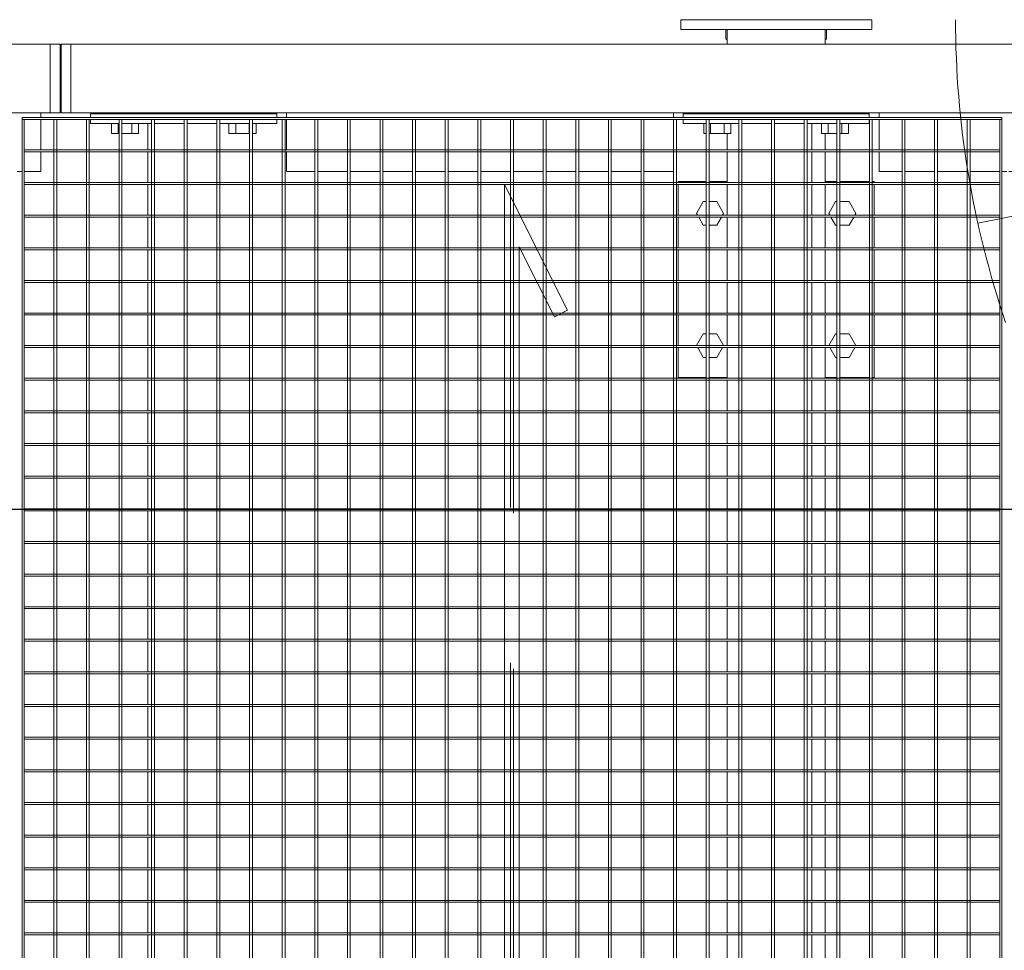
# Model space of a CAD drawing. Header units: metres. Extents: x 70279.8 to 70377.7, y 409251.8 to 409331.5.
# Tile 9 of 244: x 70314.168 to 70315.173, y 409289.9 to 409290.85. Entities that reach past the tile are written whole.
import ezdxf

# ---------------------------------------------------------------- set-up
doc = ezdxf.new("R2010")
doc.units = ezdxf.units.M
doc.linetypes.add('DASHEDX2', pattern=[9.525, 6.35, -3.175])
for name, color, linetype, lineweight in [('Bout', 3, 'Continuous', 0), ('CONTINUOUS', 7, 'Continuous', 18), ('Onderdeel', 2, 'Continuous', 0)]:
    doc.layers.add(name, color=color, linetype=linetype, lineweight=lineweight)
doc.layers.add('Concrete_ foundation', color=253, linetype='Continuous')
doc.layers.add('stairs&pedestrian', color=2, linetype='Continuous')

# ---------------------------------------------------------------- blocks, each defined once
blk = doc.blocks.new('*A22')
at = {"layer": 'Bout', "linetype": 'Continuous', "lineweight": 0}
for p, q in [((730.621, 36.379), (730.821, 36.494)), ((730.861, 36.518), (731.101, 36.379)), ((730.861, 36.517), (730.861, 36.518)), ((733.321, 36.379), (733.485, 36.473)), ((733.525, 36.497), (733.561, 36.518)), ((733.561, 36.518), (733.801, 36.379)), ((730.621, 36.319), (730.621, 36.379)), ((730.621, 36.102), (730.621, 36.259)), ((731.101, 36.319), (731.101, 36.379)), ((731.101, 36.102), (731.101, 36.259)), ((733.321, 36.319), (733.321, 36.379)), ((733.321, 36.102), (733.321, 36.259)), ((733.801, 36.319), (733.801, 36.379)), ((733.801, 36.102), (733.801, 36.259)), ((730.621, 36.102), (730.821, 35.987)), ((730.861, 35.964), (731.101, 36.102)), ((733.321, 36.102), (733.485, 36.008)), ((733.525, 35.985), (733.561, 35.964)), ((733.561, 35.964), (733.801, 36.102)), ((730.861, 35.964), (730.861, 35.964)), ((730.621, 33.679), (730.821, 33.794)), ((730.861, 33.818), (731.101, 33.679)), ((730.861, 33.817), (730.861, 33.818)), ((733.321, 33.679), (733.485, 33.773)), ((733.525, 33.797), (733.561, 33.818)), ((733.561, 33.818), (733.801, 33.679)), ((730.621, 33.655), (730.621, 33.679)), ((730.621, 33.402), (730.621, 33.595)), ((731.101, 33.655), (731.101, 33.679)), ((731.101, 33.402), (731.101, 33.595)), ((733.321, 33.655), (733.321, 33.679)), ((733.321, 33.402), (733.321, 33.595)), ((733.801, 33.655), (733.801, 33.679)), ((733.801, 33.402), (733.801, 33.595)), ((730.621, 33.402), (730.821, 33.287)), ((730.861, 33.264), (731.101, 33.402)), ((733.321, 33.402), (733.485, 33.308)), ((733.561, 33.264), (733.801, 33.402)), ((730.861, 33.264), (730.861, 33.264)), ((733.525, 33.285), (733.561, 33.264))]:
    blk.add_line(p, q, dxfattribs=at)
blk = doc.blocks.new('*A23')
at = {"layer": 'Onderdeel', "linetype": 'Continuous', "lineweight": 0}
for p, q in [((730.211, 36.319), (730.211, 36.891)), ((730.211, 36.891), (730.821, 36.891)), ((730.861, 36.891), (731.487, 36.891)), ((731.527, 36.891), (732.153, 36.891)), ((732.193, 36.891), (732.819, 36.891)), ((732.859, 36.891), (733.485, 36.891)), ((733.525, 36.891), (734.151, 36.891)), ((734.191, 36.891), (734.211, 36.891)), ((734.211, 36.319), (734.211, 36.891)), ((730.211, 35.891), (730.211, 36.259)), ((734.211, 35.891), (734.211, 36.259)), ((730.211, 33.655), (730.211, 33.891)), ((734.211, 33.655), (734.211, 33.891)), ((730.211, 32.989), (730.211, 33.595)), ((734.211, 32.989), (734.211, 33.595)), ((730.211, 32.891), (730.211, 32.929)), ((730.211, 32.891), (730.821, 32.891)), ((730.861, 32.891), (731.487, 32.891)), ((731.527, 32.891), (732.153, 32.891)), ((732.193, 32.891), (732.819, 32.891)), ((732.859, 32.891), (733.485, 32.891)), ((733.525, 32.891), (734.151, 32.891)), ((734.191, 32.891), (734.211, 32.891)), ((734.211, 32.891), (734.211, 32.929))]:
    blk.add_line(p, q, dxfattribs=at)
blk = doc.blocks.new('*A99')
at = {"layer": 'Onderdeel', "linetype": 'Continuous', "lineweight": 0}
for p, q in [((711.635, 34.987), (711.635, 35.593)), ((735.394, 34.987), (735.394, 35.593)), ((711.635, 34.321), (711.635, 34.927)), ((735.394, 34.321), (735.394, 34.927)), ((711.635, 34.161), (711.635, 34.261)), ((735.394, 34.161), (735.394, 34.261)), ((711.635, 34.161), (712.173, 34.161)), ((712.213, 34.161), (712.839, 34.161)), ((712.879, 34.161), (713.505, 34.161)), ((713.545, 34.161), (714.171, 34.161)), ((714.211, 34.161), (714.837, 34.161)), ((714.877, 34.161), (715.503, 34.161)), ((715.543, 34.161), (716.169, 34.161)), ((716.209, 34.161), (716.835, 34.161)), ((716.875, 34.161), (717.501, 34.161)), ((717.541, 34.161), (718.167, 34.161)), ((718.207, 34.161), (718.833, 34.161)), ((718.873, 34.161), (719.499, 34.161)), ((719.539, 34.161), (720.165, 34.161)), ((720.205, 34.161), (720.831, 34.161)), ((720.871, 34.161), (721.497, 34.161)), ((721.537, 34.161), (722.163, 34.161)), ((722.203, 34.161), (722.829, 34.161)), ((722.869, 34.161), (723.495, 34.161)), ((723.535, 34.161), (724.161, 34.161)), ((724.201, 34.161), (724.827, 34.161)), ((724.867, 34.161), (725.493, 34.161)), ((725.533, 34.161), (726.159, 34.161)), ((726.199, 34.161), (726.825, 34.161)), ((726.865, 34.161), (727.491, 34.161)), ((727.531, 34.161), (728.157, 34.161)), ((728.197, 34.161), (728.823, 34.161)), ((728.863, 34.161), (729.489, 34.161)), ((729.529, 34.161), (730.155, 34.161)), ((730.195, 34.161), (730.821, 34.161)), ((730.861, 34.161), (731.487, 34.161)), ((731.527, 34.161), (732.153, 34.161)), ((732.193, 34.161), (732.819, 34.161)), ((732.859, 34.161), (733.485, 34.161)), ((733.525, 34.161), (734.151, 34.161)), ((734.191, 34.161), (734.817, 34.161)), ((734.857, 34.161), (735.394, 34.161))]:
    blk.add_line(p, q, dxfattribs=at)
blk = doc.blocks.new('*A100')
at = {"layer": 'Onderdeel', "linetype": 'Continuous', "lineweight": 0}
for p, q in [((711.635, 47.716), (712.173, 47.716)), ((711.635, 47.641), (711.635, 47.716)), ((712.213, 47.716), (712.839, 47.716)), ((712.879, 47.716), (713.505, 47.716)), ((713.545, 47.716), (714.171, 47.716)), ((714.211, 47.716), (714.837, 47.716)), ((714.877, 47.716), (715.503, 47.716)), ((715.543, 47.716), (716.169, 47.716)), ((716.209, 47.716), (716.835, 47.716)), ((716.875, 47.716), (717.501, 47.716)), ((717.541, 47.716), (718.167, 47.716)), ((718.207, 47.716), (718.833, 47.716)), ((718.873, 47.716), (719.499, 47.716)), ((719.539, 47.716), (720.165, 47.716)), ((720.205, 47.716), (720.831, 47.716)), ((720.871, 47.716), (721.497, 47.716)), ((721.537, 47.716), (722.163, 47.716)), ((722.203, 47.716), (722.829, 47.716)), ((722.869, 47.716), (723.495, 47.716)), ((723.535, 47.716), (724.161, 47.716)), ((724.201, 47.716), (724.827, 47.716)), ((724.867, 47.716), (725.493, 47.716)), ((725.533, 47.716), (726.159, 47.716)), ((726.199, 47.716), (726.825, 47.716)), ((726.865, 47.716), (727.491, 47.716)), ((727.531, 47.716), (728.157, 47.716)), ((728.197, 47.716), (728.823, 47.716)), ((728.863, 47.716), (729.489, 47.716)), ((729.529, 47.716), (730.155, 47.716)), ((730.195, 47.716), (730.821, 47.716)), ((730.861, 47.716), (731.487, 47.716)), ((731.527, 47.716), (732.153, 47.716)), ((732.193, 47.716), (732.819, 47.716)), ((732.859, 47.716), (733.485, 47.716)), ((733.525, 47.716), (734.151, 47.716)), ((734.191, 47.716), (734.817, 47.716)), ((734.857, 47.716), (735.394, 47.716)), ((735.394, 47.641), (735.394, 47.716)), ((711.635, 46.975), (711.635, 47.581)), ((735.394, 46.975), (735.394, 47.581)), ((711.635, 46.309), (711.635, 46.915)), ((735.394, 46.309), (735.394, 46.915))]:
    blk.add_line(p, q, dxfattribs=at)
blk = doc.blocks.new('*A101')
at = {"layer": 'Onderdeel', "linetype": 'Continuous', "lineweight": 0}
for p, q in [((708.215, 35.891), (710.015, 35.891)), ((708.215, 33.891), (708.215, 35.891)), ((713.415, 35.891), (713.505, 35.891)), ((713.545, 35.891), (714.171, 35.891)), ((714.211, 35.891), (714.837, 35.891)), ((714.877, 35.891), (715.503, 35.891)), ((715.543, 35.891), (716.169, 35.891)), ((716.209, 35.891), (716.835, 35.891)), ((716.875, 35.891), (717.501, 35.891)), ((717.541, 35.891), (718.167, 35.891)), ((718.207, 35.891), (718.833, 35.891)), ((718.873, 35.891), (719.499, 35.891)), ((719.539, 35.891), (720.165, 35.891)), ((720.205, 35.891), (720.831, 35.891)), ((720.871, 35.891), (721.497, 35.891)), ((721.537, 35.891), (722.163, 35.891)), ((722.203, 35.891), (722.829, 35.891)), ((722.869, 35.891), (723.495, 35.891)), ((723.535, 35.891), (724.161, 35.891)), ((724.201, 35.891), (724.827, 35.891)), ((724.867, 35.891), (725.493, 35.891)), ((725.533, 35.891), (726.159, 35.891)), ((726.199, 35.891), (726.825, 35.891)), ((726.865, 35.891), (727.491, 35.891)), ((727.531, 35.891), (728.157, 35.891)), ((728.197, 35.891), (728.823, 35.891)), ((728.863, 35.891), (729.489, 35.891)), ((729.529, 35.891), (730.155, 35.891)), ((730.195, 35.891), (730.821, 35.891)), ((730.861, 35.891), (731.487, 35.891)), ((731.527, 35.891), (732.153, 35.891)), ((732.193, 35.891), (732.819, 35.891)), ((732.859, 35.891), (733.485, 35.891)), ((733.525, 35.891), (734.151, 35.891)), ((734.191, 35.891), (734.817, 35.891)), ((734.857, 35.891), (735.194, 35.891)), ((735.594, 35.891), (735.614, 35.891)), ((737.014, 35.891), (737.314, 35.891)), ((737.314, 33.891), (737.314, 35.891)), ((708.215, 33.891), (710.015, 33.891)), ((713.415, 33.891), (713.505, 33.891)), ((713.545, 33.891), (714.171, 33.891)), ((714.211, 33.891), (714.837, 33.891)), ((714.877, 33.891), (715.503, 33.891)), ((715.543, 33.891), (716.169, 33.891)), ((716.209, 33.891), (716.835, 33.891)), ((716.875, 33.891), (717.501, 33.891)), ((717.541, 33.891), (718.167, 33.891)), ((718.207, 33.891), (718.833, 33.891)), ((718.873, 33.891), (719.499, 33.891)), ((719.539, 33.891), (720.165, 33.891)), ((720.205, 33.891), (720.831, 33.891)), ((720.871, 33.891), (721.497, 33.891)), ((721.537, 33.891), (722.163, 33.891)), ((722.203, 33.891), (722.829, 33.891)), ((722.869, 33.891), (723.495, 33.891)), ((723.535, 33.891), (724.161, 33.891)), ((724.201, 33.891), (724.827, 33.891)), ((724.867, 33.891), (725.493, 33.891)), ((725.533, 33.891), (726.159, 33.891)), ((726.199, 33.891), (726.825, 33.891)), ((726.865, 33.891), (727.491, 33.891)), ((727.531, 33.891), (728.157, 33.891)), ((728.197, 33.891), (728.823, 33.891)), ((728.863, 33.891), (729.489, 33.891)), ((729.529, 33.891), (730.155, 33.891)), ((730.195, 33.891), (730.821, 33.891)), ((730.861, 33.891), (731.487, 33.891)), ((731.527, 33.891), (732.153, 33.891)), ((732.193, 33.891), (732.819, 33.891)), ((732.859, 33.891), (733.485, 33.891)), ((733.525, 33.891), (734.151, 33.891)), ((734.191, 33.891), (734.817, 33.891)), ((734.857, 33.891), (735.194, 33.891)), ((735.594, 33.891), (735.614, 33.891)), ((737.014, 33.891), (737.314, 33.891))]:
    blk.add_line(p, q, dxfattribs=at)
blk = doc.blocks.new('*A104')
at = {"layer": 'Onderdeel', "linetype": 'Continuous', "lineweight": 0}
for p, q in [((734.414, 50.285), (734.414, 50.385)), ((734.414, 49.901), (734.414, 50.245)), ((734.414, 49.901), (734.817, 49.901)), ((734.857, 49.901), (735.475, 49.901)), ((735.515, 49.901), (735.614, 49.901))]:
    blk.add_line(p, q, dxfattribs=at)
blk = doc.blocks.new('*A105')
at = {"layer": 'Onderdeel', "linetype": 'Continuous', "lineweight": 0}
for p, q in [((735.614, 49.711), (735.614, 75.537)), ((737.014, 49.711), (737.014, 75.537)), ((735.614, 49.711), (737.014, 49.711))]:
    blk.add_line(p, q, dxfattribs=at)
blk = doc.blocks.new('*A112')
at = {"layer": 'Onderdeel', "linetype": 'Continuous', "lineweight": 0}
for p, q in [((734.414, 32.323), (734.414, 32.791)), ((734.414, 32.791), (734.817, 32.791)), ((734.857, 32.791), (735.475, 32.791)), ((735.515, 32.791), (735.614, 32.791)), ((734.414, 31.657), (734.414, 32.263)), ((734.414, 30.991), (734.414, 31.597)), ((734.414, 30.325), (734.414, 30.931)), ((734.414, 30.185), (734.414, 30.285)), ((734.414, 29.539), (734.414, 30.145)), ((734.414, 28.873), (734.414, 29.479)), ((734.414, 28.207), (734.414, 28.813)), ((734.414, 27.541), (734.414, 28.147)), ((734.414, 26.875), (734.414, 27.481)), ((734.414, 26.209), (734.414, 26.815)), ((734.414, 25.543), (734.414, 26.149)), ((734.414, 24.877), (734.414, 25.483)), ((734.414, 24.211), (734.414, 24.817)), ((734.414, 23.545), (734.414, 24.151)), ((734.414, 22.879), (734.414, 23.485)), ((734.414, 22.213), (734.414, 22.819)), ((734.414, 21.547), (734.414, 22.153)), ((734.414, 20.881), (734.414, 21.487)), ((734.414, 20.215), (734.414, 20.821)), ((734.414, 19.549), (734.414, 20.155)), ((734.414, 18.883), (734.414, 19.489)), ((734.414, 18.217), (734.414, 18.823)), ((734.414, 17.551), (734.414, 18.157)), ((734.414, 16.885), (734.414, 17.491)), ((734.414, 16.219), (734.414, 16.825)), ((734.414, 15.553), (734.414, 16.159)), ((734.414, 15.351), (734.414, 15.493)), ((734.414, 15.351), (734.817, 15.351)), ((734.857, 15.351), (735.475, 15.351)), ((735.515, 15.351), (735.614, 15.351))]:
    blk.add_line(p, q, dxfattribs=at)
blk = doc.blocks.new('*A113')
at = {"layer": 'Bout', "linetype": 'Continuous', "lineweight": 0}
for p, q in [((737.314, 35.918), (737.114, 35.918)), ((737.114, 35.918), (737.114, 35.891)), ((737.114, 33.864), (737.114, 33.891)), ((737.314, 33.864), (737.114, 33.864))]:
    blk.add_line(p, q, dxfattribs=at)
blk = doc.blocks.new('*A114')
at = {"layer": 'Onderdeel', "linetype": 'Continuous', "lineweight": 0}
for p, q in [((735.394, 36.791), (735.475, 36.791)), ((735.394, 36.319), (735.394, 36.791)), ((735.515, 36.791), (735.594, 36.791)), ((735.594, 32.991), (735.594, 36.791)), ((735.394, 35.653), (735.394, 36.259)), ((735.394, 34.987), (735.394, 35.593)), ((735.394, 34.321), (735.394, 34.927)), ((735.394, 33.655), (735.394, 34.261)), ((735.394, 32.991), (735.394, 33.595)), ((735.394, 32.991), (735.475, 32.991)), ((735.515, 32.991), (735.594, 32.991))]:
    blk.add_line(p, q, dxfattribs=at)
blk = doc.blocks.new('*A115')
at = {"layer": 'Bout', "linetype": 'Continuous', "lineweight": 0}
for p, q in [((735.194, 36.319), (735.194, 36.368)), ((735.194, 36.368), (735.394, 36.368)), ((735.194, 36.259), (735.194, 35.814)), ((735.194, 36.229), (735.394, 36.229)), ((735.594, 36.251), (735.614, 36.251)), ((735.194, 35.952), (735.394, 35.952)), ((735.194, 35.814), (735.394, 35.814)), ((735.594, 35.931), (735.614, 35.931)), ((735.194, 33.968), (735.194, 33.655)), ((735.194, 33.968), (735.394, 33.968)), ((735.194, 33.829), (735.394, 33.829)), ((735.594, 33.851), (735.614, 33.851)), ((735.194, 33.595), (735.194, 33.414)), ((735.194, 33.552), (735.394, 33.552)), ((735.194, 33.414), (735.394, 33.414)), ((735.594, 33.531), (735.614, 33.531))]:
    blk.add_line(p, q, dxfattribs=at)
blk = doc.blocks.new('*A116')
at = {"layer": 'Onderdeel', "linetype": 'Continuous', "lineweight": 0}
for p, q in [((737.314, 35.891), (737.314, 36.841)), ((737.314, 36.841), (737.514, 36.841)), ((737.514, 36.841), (737.514, 32.941)), ((737.314, 32.941), (737.314, 33.891)), ((737.514, 32.941), (737.314, 32.941))]:
    blk.add_line(p, q, dxfattribs=at)
blk = doc.blocks.new('*A117')
at = {"layer": 'Onderdeel', "linetype": 'Continuous', "lineweight": 0}
for p, q in [((734.414, 44.311), (734.414, 44.886)), ((734.414, 44.886), (734.817, 44.886)), ((734.857, 44.886), (735.475, 44.886)), ((735.515, 44.886), (735.614, 44.886)), ((734.414, 43.645), (734.414, 44.251)), ((734.414, 42.979), (734.414, 43.585)), ((734.414, 42.313), (734.414, 42.919)), ((734.414, 41.647), (734.414, 42.253)), ((734.414, 40.981), (734.414, 41.587)), ((734.414, 40.315), (734.414, 40.921)), ((734.414, 39.649), (734.414, 40.255)), ((734.414, 38.983), (734.414, 39.589)), ((734.414, 38.317), (734.414, 38.923)), ((734.414, 37.651), (734.414, 38.257)), ((734.414, 36.991), (734.414, 37.591)), ((734.414, 36.991), (734.817, 36.991)), ((734.857, 36.991), (735.475, 36.991)), ((735.515, 36.991), (735.614, 36.991))]:
    blk.add_line(p, q, dxfattribs=at)
blk = doc.blocks.new('*A123')
at = {"layer": 'Onderdeel', "linetype": 'Continuous', "lineweight": 0}
for p, q in [((735.394, 48.886), (735.475, 48.886)), ((735.394, 48.307), (735.394, 48.886)), ((735.515, 48.886), (735.594, 48.886)), ((735.594, 45.086), (735.594, 48.886)), ((735.394, 47.641), (735.394, 48.247)), ((735.394, 46.975), (735.394, 47.581)), ((735.394, 46.309), (735.394, 46.915)), ((735.394, 45.643), (735.394, 46.249)), ((735.394, 45.086), (735.394, 45.583)), ((735.394, 45.086), (735.475, 45.086)), ((735.515, 45.086), (735.594, 45.086))]:
    blk.add_line(p, q, dxfattribs=at)
blk = doc.blocks.new('*A124')
at = {"layer": 'Bout', "linetype": 'Continuous', "lineweight": 0}
for p, q in [((735.194, 48.463), (735.194, 48.324)), ((735.194, 48.463), (735.394, 48.463)), ((735.194, 48.307), (735.194, 48.324)), ((735.194, 48.324), (735.394, 48.324)), ((735.194, 48.247), (735.194, 47.909)), ((735.594, 48.346), (735.614, 48.346)), ((735.194, 48.047), (735.394, 48.047)), ((735.194, 47.909), (735.394, 47.909)), ((735.594, 48.026), (735.614, 48.026)), ((735.194, 46.063), (735.194, 45.647)), ((735.194, 46.063), (735.394, 46.063)), ((735.194, 45.924), (735.394, 45.924)), ((735.594, 45.946), (735.614, 45.946)), ((735.194, 45.643), (735.194, 45.647)), ((735.194, 45.647), (735.394, 45.647)), ((735.194, 45.509), (735.194, 45.583)), ((735.194, 45.509), (735.394, 45.509)), ((735.594, 45.626), (735.614, 45.626))]:
    blk.add_line(p, q, dxfattribs=at)
blk = doc.blocks.new('*A275')
at = {"layer": 'Onderdeel', "linetype": 'Continuous', "lineweight": 0}
for p, q in [((735.614, -40.623), (735.614, 49.291)), ((735.614, 49.291), (737.014, 49.291)), ((737.014, -40.623), (737.014, 49.291))]:
    blk.add_line(p, q, dxfattribs=at)
blk = doc.blocks.new('*A1178')
at = {"layer": 'Onderdeel', "linetype": 'Continuous', "lineweight": 0}
for p, q in [((711.555, 30.325), (735.475, 30.325)), ((711.555, 30.325), (711.555, 30.285)), ((711.555, 30.285), (735.475, 30.285)), ((735.475, 30.285), (735.475, 30.325))]:
    blk.add_line(p, q, dxfattribs=at)
blk = doc.blocks.new('*A1179')
at = {"layer": 'Onderdeel', "linetype": 'Continuous', "lineweight": 0}
for p, q in [((711.555, 50.245), (711.555, 50.285)), ((711.555, 50.285), (735.475, 50.285)), ((735.475, 50.285), (735.475, 50.245)), ((735.475, 50.245), (711.555, 50.245))]:
    blk.add_line(p, q, dxfattribs=at)
blk = doc.blocks.new('*A1180')
at = {"layer": 'Onderdeel', "linetype": 'Continuous', "lineweight": 0}
for p, q in [((711.555, 30.991), (735.475, 30.991)), ((711.555, 30.931), (711.555, 30.991)), ((735.475, 30.991), (735.475, 30.931)), ((735.475, 30.931), (711.555, 30.931))]:
    blk.add_line(p, q, dxfattribs=at)
blk = doc.blocks.new('*A1181')
at = {"layer": 'Onderdeel', "linetype": 'Continuous', "lineweight": 0}
for p, q in [((712.879, 40.135), (715.447, 41.42)), ((715.447, 41.42), (715.582, 41.151)), ((715.582, 41.151), (714.15, 40.435)), ((734.15, 40.435), (714.15, 40.435)), ((734.15, 40.435), (731.582, 39.151)), ((732.879, 40.135), (712.879, 40.135)), ((732.879, 40.135), (731.447, 39.42)), ((731.447, 39.42), (731.582, 39.151))]:
    blk.add_line(p, q, dxfattribs=at)
blk = doc.blocks.new('*A1182')
at = {"layer": 'Onderdeel', "linetype": 'Continuous', "lineweight": 0}
for p, q in [((711.555, 31.657), (735.475, 31.657)), ((711.555, 31.597), (711.555, 31.657)), ((735.475, 31.597), (711.555, 31.597)), ((735.475, 31.657), (735.475, 31.597))]:
    blk.add_line(p, q, dxfattribs=at)
blk = doc.blocks.new('*A1183')
at = {"layer": 'Onderdeel', "linetype": 'Continuous', "lineweight": 0}
for p, q in [((711.555, 32.323), (735.475, 32.323)), ((711.555, 32.263), (711.555, 32.323)), ((735.475, 32.263), (711.555, 32.263)), ((735.475, 32.323), (735.475, 32.263))]:
    blk.add_line(p, q, dxfattribs=at)
blk = doc.blocks.new('*A1184')
at = {"layer": 'Onderdeel', "linetype": 'Continuous', "lineweight": 0}
for p, q in [((711.555, 32.989), (735.475, 32.989)), ((711.555, 32.929), (711.555, 32.989)), ((735.475, 32.989), (735.475, 32.929)), ((735.475, 32.929), (711.555, 32.929))]:
    blk.add_line(p, q, dxfattribs=at)
blk = doc.blocks.new('*A1185')
at = {"layer": 'Onderdeel', "linetype": 'Continuous', "lineweight": 0}
for p, q in [((711.555, 33.655), (735.475, 33.655)), ((711.555, 33.595), (711.555, 33.655)), ((735.475, 33.595), (711.555, 33.595)), ((735.475, 33.655), (735.475, 33.595))]:
    blk.add_line(p, q, dxfattribs=at)
blk = doc.blocks.new('*A1186')
at = {"layer": 'Onderdeel', "linetype": 'Continuous', "lineweight": 0}
for p, q in [((711.555, 34.321), (735.475, 34.321)), ((711.555, 34.261), (711.555, 34.321)), ((735.475, 34.261), (711.555, 34.261)), ((735.475, 34.321), (735.475, 34.261))]:
    blk.add_line(p, q, dxfattribs=at)
blk = doc.blocks.new('*A1187')
at = {"layer": 'Onderdeel', "linetype": 'Continuous', "lineweight": 0}
for p, q in [((711.555, 34.987), (735.475, 34.987)), ((711.555, 34.927), (711.555, 34.987)), ((735.475, 34.987), (735.475, 34.927)), ((735.475, 34.927), (711.555, 34.927))]:
    blk.add_line(p, q, dxfattribs=at)
blk = doc.blocks.new('*A1188')
at = {"layer": 'Onderdeel', "linetype": 'Continuous', "lineweight": 0}
for p, q in [((711.555, 35.653), (735.475, 35.653)), ((711.555, 35.593), (711.555, 35.653)), ((735.475, 35.593), (711.555, 35.593)), ((735.475, 35.653), (735.475, 35.593))]:
    blk.add_line(p, q, dxfattribs=at)
blk = doc.blocks.new('*A1189')
at = {"layer": 'Onderdeel', "linetype": 'Continuous', "lineweight": 0}
for p, q in [((711.555, 36.319), (735.475, 36.319)), ((711.555, 36.259), (711.555, 36.319)), ((735.475, 36.259), (711.555, 36.259)), ((735.475, 36.319), (735.475, 36.259))]:
    blk.add_line(p, q, dxfattribs=at)
blk = doc.blocks.new('*A1190')
at = {"layer": 'Onderdeel', "linetype": 'Continuous', "lineweight": 0}
for p, q in [((711.555, 36.985), (735.475, 36.985)), ((711.555, 36.925), (711.555, 36.985)), ((735.475, 36.985), (735.475, 36.925)), ((735.475, 36.925), (711.555, 36.925))]:
    blk.add_line(p, q, dxfattribs=at)
blk = doc.blocks.new('*A1191')
at = {"layer": 'Onderdeel', "linetype": 'Continuous', "lineweight": 0}
for p, q in [((711.555, 37.651), (735.475, 37.651)), ((711.555, 37.591), (711.555, 37.651)), ((735.475, 37.591), (711.555, 37.591)), ((735.475, 37.651), (735.475, 37.591))]:
    blk.add_line(p, q, dxfattribs=at)
blk = doc.blocks.new('*A1192')
at = {"layer": 'Onderdeel', "linetype": 'Continuous', "lineweight": 0}
for p, q in [((711.555, 38.317), (735.475, 38.317)), ((711.555, 38.257), (711.555, 38.317)), ((735.475, 38.257), (711.555, 38.257)), ((735.475, 38.317), (735.475, 38.257))]:
    blk.add_line(p, q, dxfattribs=at)
blk = doc.blocks.new('*A1193')
at = {"layer": 'Onderdeel', "linetype": 'Continuous', "lineweight": 0}
for p, q in [((711.555, 38.983), (735.475, 38.983)), ((711.555, 38.923), (711.555, 38.983)), ((735.475, 38.923), (711.555, 38.923)), ((735.475, 38.983), (735.475, 38.923))]:
    blk.add_line(p, q, dxfattribs=at)
blk = doc.blocks.new('*A1194')
at = {"layer": 'Onderdeel', "linetype": 'Continuous', "lineweight": 0}
for p, q in [((711.555, 39.589), (711.555, 39.649)), ((711.555, 39.649), (731.907, 39.649)), ((735.475, 39.649), (732.578, 39.649)), ((735.475, 39.649), (735.475, 39.589)), ((731.787, 39.589), (711.555, 39.589)), ((735.475, 39.589), (732.458, 39.589))]:
    blk.add_line(p, q, dxfattribs=at)
at = {"layer": 'Onderdeel', "linetype": 'DASHEDX2', "lineweight": 0}
for p, q in [((732.578, 39.649), (731.907, 39.649)), ((732.458, 39.589), (731.787, 39.589))]:
    blk.add_line(p, q, dxfattribs=at)
blk = doc.blocks.new('*A1195')
at = {"layer": 'Onderdeel', "linetype": 'Continuous', "lineweight": 0}
for p, q in [((711.555, 40.255), (711.555, 40.315)), ((711.555, 40.315), (713.239, 40.315)), ((713.119, 40.255), (711.555, 40.255)), ((735.475, 40.255), (733.79, 40.255)), ((735.475, 40.315), (733.91, 40.315)), ((735.475, 40.315), (735.475, 40.255))]:
    blk.add_line(p, q, dxfattribs=at)
at = {"layer": 'Onderdeel', "linetype": 'DASHEDX2', "lineweight": 0}
for p, q in [((733.79, 40.255), (713.119, 40.255)), ((733.91, 40.315), (713.239, 40.315))]:
    blk.add_line(p, q, dxfattribs=at)
blk = doc.blocks.new('*A1196')
at = {"layer": 'Onderdeel', "linetype": 'Continuous', "lineweight": 0}
for p, q in [((711.555, 40.921), (711.555, 40.981)), ((711.555, 40.981), (714.571, 40.981)), ((714.451, 40.921), (711.555, 40.921)), ((735.475, 40.921), (715.122, 40.921)), ((735.475, 40.981), (715.242, 40.981)), ((735.475, 40.981), (735.475, 40.921))]:
    blk.add_line(p, q, dxfattribs=at)
at = {"layer": 'Onderdeel', "linetype": 'DASHEDX2', "lineweight": 0}
for p, q in [((715.122, 40.921), (714.451, 40.921)), ((715.242, 40.981), (714.571, 40.981))]:
    blk.add_line(p, q, dxfattribs=at)
blk = doc.blocks.new('*A1197')
at = {"layer": 'Onderdeel', "linetype": 'Continuous', "lineweight": 0}
for p, q in [((711.555, 41.647), (735.475, 41.647)), ((711.555, 41.587), (711.555, 41.647)), ((735.475, 41.647), (735.475, 41.587)), ((735.475, 41.587), (711.555, 41.587))]:
    blk.add_line(p, q, dxfattribs=at)
blk = doc.blocks.new('*A1198')
at = {"layer": 'Onderdeel', "linetype": 'Continuous', "lineweight": 0}
for p, q in [((711.555, 42.313), (735.475, 42.313)), ((711.555, 42.253), (711.555, 42.313)), ((735.475, 42.253), (711.555, 42.253)), ((735.475, 42.313), (735.475, 42.253))]:
    blk.add_line(p, q, dxfattribs=at)
blk = doc.blocks.new('*A1199')
at = {"layer": 'Onderdeel', "linetype": 'Continuous', "lineweight": 0}
for p, q in [((711.555, 42.979), (735.475, 42.979)), ((711.555, 42.919), (711.555, 42.979)), ((735.475, 42.919), (711.555, 42.919)), ((735.475, 42.979), (735.475, 42.919))]:
    blk.add_line(p, q, dxfattribs=at)
blk = doc.blocks.new('*A1200')
at = {"layer": 'Onderdeel', "linetype": 'Continuous', "lineweight": 0}
for p, q in [((711.555, 43.645), (735.475, 43.645)), ((711.555, 43.585), (711.555, 43.645)), ((735.475, 43.645), (735.475, 43.585)), ((735.475, 43.585), (711.555, 43.585))]:
    blk.add_line(p, q, dxfattribs=at)
blk = doc.blocks.new('*A1201')
at = {"layer": 'Onderdeel', "linetype": 'Continuous', "lineweight": 0}
for p, q in [((711.555, 44.311), (735.475, 44.311)), ((711.555, 44.251), (711.555, 44.311)), ((735.475, 44.251), (711.555, 44.251)), ((735.475, 44.311), (735.475, 44.251))]:
    blk.add_line(p, q, dxfattribs=at)
blk = doc.blocks.new('*A1202')
at = {"layer": 'Onderdeel', "linetype": 'Continuous', "lineweight": 0}
for p, q in [((711.555, 44.977), (735.475, 44.977)), ((711.555, 44.917), (711.555, 44.977)), ((735.475, 44.917), (711.555, 44.917)), ((735.475, 44.977), (735.475, 44.917))]:
    blk.add_line(p, q, dxfattribs=at)
blk = doc.blocks.new('*A1203')
at = {"layer": 'Onderdeel', "linetype": 'Continuous', "lineweight": 0}
for p, q in [((711.555, 45.643), (735.475, 45.643)), ((711.555, 45.583), (711.555, 45.643)), ((735.475, 45.643), (735.475, 45.583)), ((735.475, 45.583), (711.555, 45.583))]:
    blk.add_line(p, q, dxfattribs=at)
blk = doc.blocks.new('*A1204')
at = {"layer": 'Onderdeel', "linetype": 'Continuous', "lineweight": 0}
for p, q in [((711.555, 46.309), (735.475, 46.309)), ((711.555, 46.249), (711.555, 46.309)), ((735.475, 46.249), (711.555, 46.249)), ((735.475, 46.309), (735.475, 46.249))]:
    blk.add_line(p, q, dxfattribs=at)
blk = doc.blocks.new('*A1205')
at = {"layer": 'Onderdeel', "linetype": 'Continuous', "lineweight": 0}
for p, q in [((711.555, 46.975), (735.475, 46.975)), ((711.555, 46.915), (711.555, 46.975)), ((735.475, 46.915), (711.555, 46.915)), ((735.475, 46.975), (735.475, 46.915))]:
    blk.add_line(p, q, dxfattribs=at)
blk = doc.blocks.new('*A1206')
at = {"layer": 'Onderdeel', "linetype": 'Continuous', "lineweight": 0}
for p, q in [((711.555, 47.641), (735.475, 47.641)), ((711.555, 47.581), (711.555, 47.641)), ((735.475, 47.641), (735.475, 47.581)), ((735.475, 47.581), (711.555, 47.581))]:
    blk.add_line(p, q, dxfattribs=at)
blk = doc.blocks.new('*A1207')
at = {"layer": 'Onderdeel', "linetype": 'Continuous', "lineweight": 0}
for p, q in [((711.555, 48.307), (735.475, 48.307)), ((711.555, 48.247), (711.555, 48.307)), ((735.475, 48.247), (711.555, 48.247)), ((735.475, 48.307), (735.475, 48.247))]:
    blk.add_line(p, q, dxfattribs=at)
blk = doc.blocks.new('*A1208')
at = {"layer": 'Onderdeel', "linetype": 'Continuous', "lineweight": 0}
for p, q in [((711.555, 48.973), (735.475, 48.973)), ((711.555, 48.913), (711.555, 48.973)), ((735.475, 48.913), (711.555, 48.913)), ((735.475, 48.973), (735.475, 48.913))]:
    blk.add_line(p, q, dxfattribs=at)
blk = doc.blocks.new('*A1209')
at = {"layer": 'Onderdeel', "linetype": 'Continuous', "lineweight": 0}
for p, q in [((711.555, 49.639), (735.475, 49.639)), ((711.555, 49.579), (711.555, 49.639)), ((735.475, 49.579), (711.555, 49.579)), ((735.475, 49.639), (735.475, 49.579))]:
    blk.add_line(p, q, dxfattribs=at)
blk = doc.blocks.new('*A1263')
at = {"layer": 'Onderdeel', "linetype": 'Continuous', "lineweight": 0}
for p, q in [((718.833, 50.245), (718.833, 40.435)), ((718.873, 50.245), (718.833, 50.245)), ((718.873, 50.245), (718.873, 40.435)), ((718.833, 40.135), (718.833, 30.325)), ((718.873, 40.135), (718.873, 30.325)), ((718.833, 30.325), (718.873, 30.325))]:
    blk.add_line(p, q, dxfattribs=at)
at = {"layer": 'Onderdeel', "linetype": 'DASHEDX2', "lineweight": 0}
for p, q in [((718.833, 40.435), (718.833, 40.135)), ((718.873, 40.435), (718.873, 40.135))]:
    blk.add_line(p, q, dxfattribs=at)
blk = doc.blocks.new('*A1264')
at = {"layer": 'Onderdeel', "linetype": 'Continuous', "lineweight": 0}
for p, q in [((719.499, 50.245), (719.499, 40.435)), ((719.539, 50.245), (719.499, 50.245)), ((719.539, 50.245), (719.539, 40.435)), ((719.499, 40.135), (719.499, 30.325)), ((719.539, 40.135), (719.539, 30.325)), ((719.499, 30.325), (719.539, 30.325))]:
    blk.add_line(p, q, dxfattribs=at)
at = {"layer": 'Onderdeel', "linetype": 'DASHEDX2', "lineweight": 0}
for p, q in [((719.499, 40.435), (719.499, 40.135)), ((719.539, 40.435), (719.539, 40.135))]:
    blk.add_line(p, q, dxfattribs=at)
blk = doc.blocks.new('*A1265')
at = {"layer": 'Onderdeel', "linetype": 'Continuous', "lineweight": 0}
for p, q in [((720.165, 50.245), (720.165, 40.435)), ((720.205, 50.245), (720.165, 50.245)), ((720.205, 50.245), (720.205, 40.435)), ((720.165, 40.135), (720.165, 30.325)), ((720.205, 40.135), (720.205, 30.325)), ((720.165, 30.325), (720.205, 30.325))]:
    blk.add_line(p, q, dxfattribs=at)
at = {"layer": 'Onderdeel', "linetype": 'DASHEDX2', "lineweight": 0}
for p, q in [((720.165, 40.435), (720.165, 40.135)), ((720.205, 40.435), (720.205, 40.135))]:
    blk.add_line(p, q, dxfattribs=at)
blk = doc.blocks.new('*A1266')
at = {"layer": 'Onderdeel', "linetype": 'Continuous', "lineweight": 0}
for p, q in [((720.831, 50.245), (720.831, 40.435)), ((720.871, 50.245), (720.831, 50.245)), ((720.871, 50.245), (720.871, 40.435)), ((720.831, 40.135), (720.831, 30.325)), ((720.871, 40.135), (720.871, 30.325)), ((720.831, 30.325), (720.871, 30.325))]:
    blk.add_line(p, q, dxfattribs=at)
at = {"layer": 'Onderdeel', "linetype": 'DASHEDX2', "lineweight": 0}
for p, q in [((720.831, 40.435), (720.831, 40.135)), ((720.871, 40.435), (720.871, 40.135))]:
    blk.add_line(p, q, dxfattribs=at)
blk = doc.blocks.new('*A1267')
at = {"layer": 'Onderdeel', "linetype": 'Continuous', "lineweight": 0}
for p, q in [((721.497, 50.245), (721.497, 40.435)), ((721.537, 50.245), (721.497, 50.245)), ((721.537, 50.245), (721.537, 40.435)), ((721.497, 40.135), (721.497, 30.325)), ((721.537, 40.135), (721.537, 30.325)), ((721.497, 30.325), (721.537, 30.325))]:
    blk.add_line(p, q, dxfattribs=at)
at = {"layer": 'Onderdeel', "linetype": 'DASHEDX2', "lineweight": 0}
for p, q in [((721.497, 40.435), (721.497, 40.135)), ((721.537, 40.435), (721.537, 40.135))]:
    blk.add_line(p, q, dxfattribs=at)
blk = doc.blocks.new('*A1268')
at = {"layer": 'Onderdeel', "linetype": 'Continuous', "lineweight": 0}
for p, q in [((722.163, 50.245), (722.163, 40.435)), ((722.203, 50.245), (722.163, 50.245)), ((722.203, 50.245), (722.203, 40.435)), ((722.163, 40.135), (722.163, 30.325)), ((722.203, 40.135), (722.203, 30.325)), ((722.163, 30.325), (722.203, 30.325))]:
    blk.add_line(p, q, dxfattribs=at)
at = {"layer": 'Onderdeel', "linetype": 'DASHEDX2', "lineweight": 0}
for p, q in [((722.163, 40.435), (722.163, 40.135)), ((722.203, 40.435), (722.203, 40.135))]:
    blk.add_line(p, q, dxfattribs=at)
blk = doc.blocks.new('*A1269')
at = {"layer": 'Onderdeel', "linetype": 'Continuous', "lineweight": 0}
for p, q in [((722.829, 50.245), (722.829, 40.435)), ((722.869, 50.245), (722.829, 50.245)), ((722.869, 50.245), (722.869, 40.435)), ((722.829, 40.135), (722.829, 30.325)), ((722.869, 40.135), (722.869, 30.325)), ((722.829, 30.325), (722.869, 30.325))]:
    blk.add_line(p, q, dxfattribs=at)
at = {"layer": 'Onderdeel', "linetype": 'DASHEDX2', "lineweight": 0}
for p, q in [((722.829, 40.435), (722.829, 40.135)), ((722.869, 40.435), (722.869, 40.135))]:
    blk.add_line(p, q, dxfattribs=at)
blk = doc.blocks.new('*A1270')
at = {"layer": 'Onderdeel', "linetype": 'Continuous', "lineweight": 0}
for p, q in [((723.495, 50.245), (723.495, 40.435)), ((723.535, 50.245), (723.495, 50.245)), ((723.535, 50.245), (723.535, 40.435)), ((723.495, 40.135), (723.495, 30.325)), ((723.535, 40.135), (723.535, 30.325)), ((723.495, 30.325), (723.535, 30.325))]:
    blk.add_line(p, q, dxfattribs=at)
at = {"layer": 'Onderdeel', "linetype": 'DASHEDX2', "lineweight": 0}
for p, q in [((723.495, 40.435), (723.495, 40.135)), ((723.535, 40.435), (723.535, 40.135))]:
    blk.add_line(p, q, dxfattribs=at)
blk = doc.blocks.new('*A1271')
at = {"layer": 'Onderdeel', "linetype": 'Continuous', "lineweight": 0}
for p, q in [((724.161, 50.245), (724.161, 40.435)), ((724.201, 50.245), (724.161, 50.245)), ((724.201, 50.245), (724.201, 40.435)), ((724.161, 40.135), (724.161, 30.325)), ((724.201, 40.135), (724.201, 30.325)), ((724.161, 30.325), (724.201, 30.325))]:
    blk.add_line(p, q, dxfattribs=at)
at = {"layer": 'Onderdeel', "linetype": 'DASHEDX2', "lineweight": 0}
for p, q in [((724.161, 40.435), (724.161, 40.135)), ((724.201, 40.435), (724.201, 40.135))]:
    blk.add_line(p, q, dxfattribs=at)
blk = doc.blocks.new('*A1272')
at = {"layer": 'Onderdeel', "linetype": 'Continuous', "lineweight": 0}
for p, q in [((724.827, 50.245), (724.827, 40.435)), ((724.867, 50.245), (724.827, 50.245)), ((724.867, 50.245), (724.867, 40.435)), ((724.827, 40.135), (724.827, 30.325)), ((724.867, 40.135), (724.867, 30.325)), ((724.827, 30.325), (724.867, 30.325))]:
    blk.add_line(p, q, dxfattribs=at)
at = {"layer": 'Onderdeel', "linetype": 'DASHEDX2', "lineweight": 0}
for p, q in [((724.827, 40.435), (724.827, 40.135)), ((724.867, 40.435), (724.867, 40.135))]:
    blk.add_line(p, q, dxfattribs=at)
blk = doc.blocks.new('*A1273')
at = {"layer": 'Onderdeel', "linetype": 'Continuous', "lineweight": 0}
for p, q in [((725.493, 50.245), (725.493, 40.435)), ((725.533, 50.245), (725.493, 50.245)), ((725.533, 50.245), (725.533, 40.435)), ((725.493, 40.135), (725.493, 30.325)), ((725.533, 40.135), (725.533, 30.325)), ((725.493, 30.325), (725.533, 30.325))]:
    blk.add_line(p, q, dxfattribs=at)
at = {"layer": 'Onderdeel', "linetype": 'DASHEDX2', "lineweight": 0}
for p, q in [((725.493, 40.435), (725.493, 40.135)), ((725.533, 40.435), (725.533, 40.135))]:
    blk.add_line(p, q, dxfattribs=at)
blk = doc.blocks.new('*A1274')
at = {"layer": 'Onderdeel', "linetype": 'Continuous', "lineweight": 0}
for p, q in [((726.159, 50.245), (726.159, 40.435)), ((726.199, 50.245), (726.159, 50.245)), ((726.199, 50.245), (726.199, 40.435)), ((726.159, 40.135), (726.159, 30.325)), ((726.199, 40.135), (726.199, 30.325)), ((726.159, 30.325), (726.199, 30.325))]:
    blk.add_line(p, q, dxfattribs=at)
at = {"layer": 'Onderdeel', "linetype": 'DASHEDX2', "lineweight": 0}
for p, q in [((726.159, 40.435), (726.159, 40.135)), ((726.199, 40.435), (726.199, 40.135))]:
    blk.add_line(p, q, dxfattribs=at)
blk = doc.blocks.new('*A1275')
at = {"layer": 'Onderdeel', "linetype": 'Continuous', "lineweight": 0}
for p, q in [((726.825, 50.245), (726.825, 40.435)), ((726.865, 50.245), (726.825, 50.245)), ((726.865, 50.245), (726.865, 40.435)), ((726.825, 40.135), (726.825, 30.325)), ((726.865, 40.135), (726.865, 30.325)), ((726.825, 30.325), (726.865, 30.325))]:
    blk.add_line(p, q, dxfattribs=at)
at = {"layer": 'Onderdeel', "linetype": 'DASHEDX2', "lineweight": 0}
for p, q in [((726.825, 40.435), (726.825, 40.135)), ((726.865, 40.435), (726.865, 40.135))]:
    blk.add_line(p, q, dxfattribs=at)
blk = doc.blocks.new('*A1276')
at = {"layer": 'Onderdeel', "linetype": 'Continuous', "lineweight": 0}
for p, q in [((727.491, 50.245), (727.491, 40.435)), ((727.531, 50.245), (727.491, 50.245)), ((727.531, 50.245), (727.531, 40.435)), ((727.491, 40.135), (727.491, 30.325)), ((727.531, 40.135), (727.531, 30.325)), ((727.491, 30.325), (727.531, 30.325))]:
    blk.add_line(p, q, dxfattribs=at)
at = {"layer": 'Onderdeel', "linetype": 'DASHEDX2', "lineweight": 0}
for p, q in [((727.491, 40.435), (727.491, 40.135)), ((727.531, 40.435), (727.531, 40.135))]:
    blk.add_line(p, q, dxfattribs=at)
blk = doc.blocks.new('*A1277')
at = {"layer": 'Onderdeel', "linetype": 'Continuous', "lineweight": 0}
for p, q in [((728.157, 50.245), (728.157, 40.435)), ((728.197, 50.245), (728.157, 50.245)), ((728.197, 50.245), (728.197, 40.435)), ((728.157, 40.135), (728.157, 30.325)), ((728.197, 40.135), (728.197, 30.325)), ((728.157, 30.325), (728.197, 30.325))]:
    blk.add_line(p, q, dxfattribs=at)
at = {"layer": 'Onderdeel', "linetype": 'DASHEDX2', "lineweight": 0}
for p, q in [((728.157, 40.435), (728.157, 40.135)), ((728.197, 40.435), (728.197, 40.135))]:
    blk.add_line(p, q, dxfattribs=at)
blk = doc.blocks.new('*A1278')
at = {"layer": 'Onderdeel', "linetype": 'Continuous', "lineweight": 0}
for p, q in [((728.823, 50.245), (728.823, 40.435)), ((728.863, 50.245), (728.823, 50.245)), ((728.863, 50.245), (728.863, 40.435)), ((728.823, 40.135), (728.823, 30.325)), ((728.863, 40.135), (728.863, 30.325)), ((728.823, 30.325), (728.863, 30.325))]:
    blk.add_line(p, q, dxfattribs=at)
at = {"layer": 'Onderdeel', "linetype": 'DASHEDX2', "lineweight": 0}
for p, q in [((728.823, 40.435), (728.823, 40.135)), ((728.863, 40.435), (728.863, 40.135))]:
    blk.add_line(p, q, dxfattribs=at)
blk = doc.blocks.new('*A1279')
at = {"layer": 'Onderdeel', "linetype": 'Continuous', "lineweight": 0}
for p, q in [((729.489, 50.245), (729.489, 40.435)), ((729.529, 50.245), (729.489, 50.245)), ((729.529, 50.245), (729.529, 40.435)), ((729.489, 40.135), (729.489, 30.325)), ((729.529, 40.135), (729.529, 30.325)), ((729.489, 30.325), (729.529, 30.325))]:
    blk.add_line(p, q, dxfattribs=at)
at = {"layer": 'Onderdeel', "linetype": 'DASHEDX2', "lineweight": 0}
for p, q in [((729.489, 40.435), (729.489, 40.135)), ((729.529, 40.435), (729.529, 40.135))]:
    blk.add_line(p, q, dxfattribs=at)
blk = doc.blocks.new('*A1282')
at = {"layer": 'Bout', "linetype": 'Continuous', "lineweight": 0}
for p, q in [((736.154, 49.491), (736.154, 49.511)), ((736.474, 49.491), (736.474, 49.511))]:
    blk.add_line(p, q, dxfattribs=at)
blk = doc.blocks.new('*A1283')
at = {"layer": 'Onderdeel', "linetype": 'Continuous', "lineweight": 0}
for p, q in [((735.614, 49.511), (735.614, 49.711)), ((737.014, 49.711), (737.014, 49.511)), ((737.014, 49.511), (735.614, 49.511))]:
    blk.add_line(p, q, dxfattribs=at)
blk = doc.blocks.new('*A1284')
at = {"layer": 'Onderdeel', "linetype": 'Continuous', "lineweight": 0}
for p, q in [((735.614, 49.491), (737.014, 49.491)), ((735.614, 49.291), (735.614, 49.491)), ((737.014, 49.491), (737.014, 49.291))]:
    blk.add_line(p, q, dxfattribs=at)
blk = doc.blocks.new('*A1285')
at = {"layer": 'Onderdeel', "linetype": 'Continuous', "lineweight": 0}
for p, q in [((735.475, 50.285), (735.475, 30.285)), ((735.515, 50.285), (735.475, 50.285)), ((735.515, 30.285), (735.515, 50.285)), ((735.475, 30.285), (735.515, 30.285))]:
    blk.add_line(p, q, dxfattribs=at)
blk = doc.blocks.new('*A1286')
at = {"layer": 'Onderdeel', "linetype": 'Continuous', "lineweight": 0}
for p, q in [((730.155, 50.245), (730.155, 40.435)), ((730.195, 50.245), (730.155, 50.245)), ((730.195, 50.245), (730.195, 40.435)), ((730.155, 40.135), (730.155, 30.325)), ((730.195, 40.135), (730.195, 30.325)), ((730.155, 30.325), (730.195, 30.325))]:
    blk.add_line(p, q, dxfattribs=at)
at = {"layer": 'Onderdeel', "linetype": 'DASHEDX2', "lineweight": 0}
for p, q in [((730.155, 40.435), (730.155, 40.135)), ((730.195, 40.435), (730.195, 40.135))]:
    blk.add_line(p, q, dxfattribs=at)
blk = doc.blocks.new('*A1287')
at = {"layer": 'Onderdeel', "linetype": 'Continuous', "lineweight": 0}
for p, q in [((730.821, 50.245), (730.821, 40.435)), ((730.861, 50.245), (730.821, 50.245)), ((730.861, 50.245), (730.861, 40.435)), ((730.821, 40.135), (730.821, 30.325)), ((730.861, 40.135), (730.861, 30.325)), ((730.821, 30.325), (730.861, 30.325))]:
    blk.add_line(p, q, dxfattribs=at)
at = {"layer": 'Onderdeel', "linetype": 'DASHEDX2', "lineweight": 0}
for p, q in [((730.821, 40.435), (730.821, 40.135)), ((730.861, 40.435), (730.861, 40.135))]:
    blk.add_line(p, q, dxfattribs=at)
blk = doc.blocks.new('*A1288')
at = {"layer": 'Onderdeel', "linetype": 'Continuous', "lineweight": 0}
for p, q in [((731.487, 50.245), (731.487, 40.435)), ((731.527, 50.245), (731.487, 50.245)), ((731.527, 50.245), (731.527, 40.435)), ((731.487, 40.135), (731.487, 39.439)), ((731.527, 40.135), (731.527, 39.459)), ((731.487, 30.325), (731.487, 39.341)), ((731.527, 39.261), (731.527, 30.325)), ((731.527, 30.325), (731.487, 30.325))]:
    blk.add_line(p, q, dxfattribs=at)
at = {"layer": 'Onderdeel', "linetype": 'DASHEDX2', "lineweight": 0}
for p, q in [((731.487, 40.435), (731.487, 40.135)), ((731.527, 40.435), (731.527, 40.135)), ((731.487, 39.439), (731.487, 39.341)), ((731.527, 39.459), (731.527, 39.261))]:
    blk.add_line(p, q, dxfattribs=at)
blk = doc.blocks.new('*A1289')
at = {"layer": 'Onderdeel', "linetype": 'Continuous', "lineweight": 0}
for p, q in [((732.153, 50.245), (732.153, 40.435)), ((732.193, 50.245), (732.153, 50.245)), ((732.193, 50.245), (732.193, 40.435)), ((732.153, 40.135), (732.153, 39.772)), ((732.193, 40.135), (732.193, 39.792)), ((732.153, 30.325), (732.153, 39.437)), ((732.193, 39.457), (732.193, 30.325)), ((732.193, 30.325), (732.153, 30.325))]:
    blk.add_line(p, q, dxfattribs=at)
at = {"layer": 'Onderdeel', "linetype": 'DASHEDX2', "lineweight": 0}
for p, q in [((732.153, 40.435), (732.153, 40.135)), ((732.193, 40.435), (732.193, 40.135)), ((732.153, 39.772), (732.153, 39.437)), ((732.193, 39.792), (732.193, 39.457))]:
    blk.add_line(p, q, dxfattribs=at)
blk = doc.blocks.new('*A1290')
at = {"layer": 'Onderdeel', "linetype": 'Continuous', "lineweight": 0}
for p, q in [((732.819, 50.245), (732.819, 40.435)), ((732.859, 50.245), (732.819, 50.245)), ((732.859, 50.245), (732.859, 40.435)), ((732.819, 40.135), (732.819, 40.105)), ((732.859, 40.135), (732.859, 40.125)), ((732.819, 30.325), (732.819, 39.77)), ((732.859, 39.79), (732.859, 30.325)), ((732.859, 30.325), (732.819, 30.325))]:
    blk.add_line(p, q, dxfattribs=at)
at = {"layer": 'Onderdeel', "linetype": 'DASHEDX2', "lineweight": 0}
for p, q in [((732.819, 40.435), (732.819, 40.135)), ((732.859, 40.435), (732.859, 39.79)), ((732.819, 40.105), (732.819, 39.77))]:
    blk.add_line(p, q, dxfattribs=at)
blk = doc.blocks.new('*A1291')
at = {"layer": 'Onderdeel', "linetype": 'Continuous', "lineweight": 0}
for p, q in [((733.485, 50.245), (733.485, 40.435)), ((733.525, 50.245), (733.485, 50.245)), ((733.525, 50.245), (733.525, 40.435)), ((733.485, 40.103), (733.485, 30.325)), ((733.525, 40.123), (733.525, 30.325)), ((733.485, 30.325), (733.525, 30.325))]:
    blk.add_line(p, q, dxfattribs=at)
at = {"layer": 'Onderdeel', "linetype": 'DASHEDX2', "lineweight": 0}
for p, q in [((733.485, 40.435), (733.485, 40.103)), ((733.525, 40.435), (733.525, 40.123))]:
    blk.add_line(p, q, dxfattribs=at)
blk = doc.blocks.new('*A1292')
at = {"layer": 'Onderdeel', "linetype": 'Continuous', "lineweight": 0}
for p, q in [((734.151, 30.325), (734.151, 50.245)), ((734.151, 50.245), (734.191, 50.245)), ((734.191, 50.245), (734.191, 30.325)), ((734.191, 30.325), (734.151, 30.325))]:
    blk.add_line(p, q, dxfattribs=at)
blk = doc.blocks.new('*A1293')
at = {"layer": 'Onderdeel', "linetype": 'Continuous', "lineweight": 0}
for p, q in [((734.817, 30.325), (734.817, 50.245)), ((734.817, 50.245), (734.857, 50.245)), ((734.857, 50.245), (734.857, 30.325)), ((734.857, 30.325), (734.817, 30.325))]:
    blk.add_line(p, q, dxfattribs=at)
blk = doc.blocks.new('Stairs&pedestrian_9.7.2017')
at = {"layer": 'stairs&pedestrian', "lineweight": 0, "xscale": 50, "yscale": 50, "zscale": 50, "rotation": 90}
for name in ['*A116', '*A113', '*A101', '*A105', '*A1283', '*A1284', '*A275', '*A1282', '*A104', '*A1285', '*A123', '*A124', '*A117', '*A114', '*A115', '*A112', '*A1179', '*A1209', '*A1208', '*A1207', '*A100', '*A1206', '*A1205', '*A1204', '*A1203', '*A1202', '*A1201', '*A1200', '*A1199', '*A1198', '*A1197', '*A1196', '*A1195', '*A1194', '*A1193', '*A1192', '*A1191', '*A1190', '*A1189', '*A1188', '*A99', '*A1187', '*A1186', '*A1185', '*A1184', '*A1183', '*A1182', '*A1180', '*A1178', '*A1293', '*A1292', '*A1181', '*A23', '*A22', '*A1291', '*A1290', '*A1289', '*A1288', '*A1287', '*A1286', '*A1279', '*A1278', '*A1277', '*A1276', '*A1275', '*A1274', '*A1273', '*A1272', '*A1271', '*A1270', '*A1269', '*A1268', '*A1267', '*A1266', '*A1265', '*A1264', '*A1263']:
    blk.add_blockref(name, (4544.5, -36875.7), dxfattribs=at)
blk = doc.blocks.new('deur-1000-muur220')
at = {"layer": 'CONTINUOUS'}
blk.add_line((-220, 1000), (-427.64, 21.79), dxfattribs=at)
blk.add_arc((-220, 1000), 1000, 252.00691, 270, dxfattribs=at)
blk = doc.blocks.new('A$C0A444100')
at = {"layer": 'Concrete_ foundation'}
blk.add_line((16760, 1200), (700, 1200), dxfattribs=at)
at = {"layer": 'Concrete_ foundation', "xscale": -1, "yscale": 1.045, "rotation": 270}
blk.add_blockref('deur-1000-muur220', (4283, 1920), dxfattribs=at)
at = {"layer": 'stairs&pedestrian'}
blk.add_blockref('Stairs&pedestrian_9.7.2017', (1300, 1700), dxfattribs=at)

msp = doc.modelspace()

# ---------------------------------------------------------------- block references
at = {"xscale": 0.001, "yscale": 0.001, "zscale": 0.001}
msp.add_blockref('A$C0A444100', (70310.84, 409289.15), dxfattribs=at)

doc.saveas('drawing.dxf')
